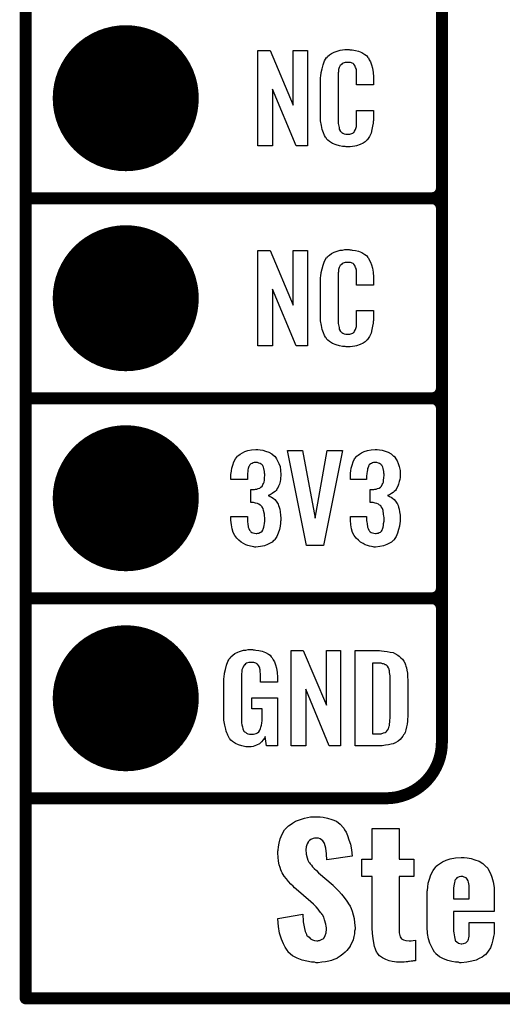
# Model space of a CAD drawing. Extents: x -1.9 to 24.2, y -3.9 to 53.4.
# Tile 1 of 21: x -1.3 to 4.8, y -3.9 to 8.6. Entities that reach past the tile are written whole.
import ezdxf

# ---------------------------------------------------------------- set-up
doc = ezdxf.new("R2010")
doc.units = 0
doc.layers.get('0').update_dxf_attribs({"linetype": 'CONTINUOUS'})
for name, color, linetype in [('gko', 6, 'CONTINUOUS'), ('gto', 2, 'CONTINUOUS'), ('gts', 1, 'CONTINUOUS')]:
    doc.layers.add(name, color=color, linetype=linetype)

# ---------------------------------------------------------------- blocks, each defined once
blk = doc.blocks.new('D29')
at = {"const_width": 0.0762}
blk.add_lwpolyline([(-0.0381, 0, 1), (0.0381, 0, 1)], format="xyb", close=True, dxfattribs=at)
blk = doc.blocks.new('D54')
at = {"const_width": 0.9271}
blk.add_lwpolyline([(-0.46355, 0, 1), (0.46355, 0, 1)], format="xyb", close=True, dxfattribs=at)

msp = doc.modelspace()

# ---------------------------------------------------------------- linework, layer by layer
at = {"layer": 'gko', "color": 6, "const_width": 0.1524}
for points in [[(-1.270003, -3.810008), (-1.270003, 51.054102)], [(-1.270003, -3.810008), (21.590043, -3.810008)]]:
    msp.add_lwpolyline(points, dxfattribs=at)
at = {"layer": 'gto', "color": 2, "const_width": 0.1524}
for points in [[(4.013208, -0.558801), (4.013208, 18.338837)], [(4.013208, 6.477013), (4.013208, 8.763018)], [(-1.270003, 6.350013), (3.886208, 6.350013)], [(-1.270003, 6.350013), (3.886208, 6.350013)], [(3.886208, 6.350013), (3.886208, 6.350013)], [(3.886208, 6.350013), (3.886208, 6.350013)], [(4.013208, 6.223012), (4.013208, 6.223012)], [(4.013208, 6.223012), (4.013208, 6.223012)], [(4.013208, 6.223012), (4.013208, 6.223012)], [(4.013208, 6.223012), (4.013208, 6.223012)], [(4.013208, 3.937008), (4.013208, 6.223012)], [(-1.270003, 3.810008), (3.886208, 3.810008)], [(-1.270003, 3.810008), (3.886208, 3.810008)], [(3.886208, 3.810008), (3.886208, 3.810008)], [(3.886208, 3.810008), (3.886208, 3.810008)], [(4.013208, 3.683007), (4.013208, 3.683007)], [(4.013208, 3.683007), (4.013208, 3.683007)], [(4.013208, 3.683007), (4.013208, 3.683007)], [(4.013208, 3.683007), (4.013208, 3.683007)], [(4.013208, 1.397003), (4.013208, 3.683007)], [(-1.270003, 1.270003), (3.886208, 1.270003)], [(-1.270003, 1.270003), (3.886208, 1.270003)], [(3.886208, 1.270003), (3.886208, 1.270003)], [(3.886208, 1.270003), (3.886208, 1.270003)], [(4.013208, 1.143002), (4.013208, 1.143002)], [(4.013208, 1.143002), (4.013208, 1.143002)], [(4.013208, 1.143002), (4.013208, 1.143002)], [(4.013208, 1.143002), (4.013208, 1.143002)], [(-1.270003, -1.270003), (-0.269241, -1.270003)], [(-1.270003, -1.270003), (3.302007, -1.270003)], [(3.302007, -1.270003), (3.302007, -1.270003)], [(3.302007, -1.270003), (3.302007, -1.270003)]]:
    msp.add_lwpolyline(points, dxfattribs=at)
at = {"layer": 'gto', "color": 2}
for points in [[(2.306325, 7.015494), (2.161544, 7.015494), (1.864364, 7.736855), (1.864364, 7.015494), (1.676403, 7.015494), (1.676403, 8.224536), (1.833884, 8.224536), (2.125984, 7.533655), (2.125984, 8.224536), (2.306325, 8.224536), (2.306325, 7.015494)], [(2.844806, 8.234696), (2.860046, 8.234696), (2.875286, 8.232156), (2.915926, 8.227076), (2.956566, 8.216916), (2.997206, 8.199136), (3.035306, 8.176276), (3.055626, 8.163576), (3.068326, 8.145796), (3.070866, 8.140716), (3.081026, 8.130556), (3.091186, 8.107696), (3.106426, 8.079756), (3.119126, 8.044196), (3.131826, 8.001016), (3.141986, 7.947676), (3.144526, 7.889256), (3.144526, 7.787656), (2.931166, 7.787656), (2.931166, 7.891796), (2.931166, 7.894336), (2.931166, 7.901956), (2.931166, 7.914656), (2.931166, 7.927356), (2.931166, 7.960376), (2.928626, 7.978156), (2.926086, 7.990856), (2.926086, 7.993396), (2.923546, 7.998476), (2.918466, 8.011176), (2.908306, 8.034036), (2.895606, 8.051816), (2.890526, 8.056896), (2.885446, 8.059436), (2.875286, 8.064516), (2.867666, 8.069596), (2.852426, 8.072136), (2.834646, 8.074676), (2.806706, 8.074676), (2.799086, 8.074676), (2.786386, 8.074676), (2.760986, 8.064516), (2.748285, 8.059436), (2.738125, 8.049276), (2.733045, 8.044196), (2.722885, 8.034036), (2.710185, 8.011176), (2.702565, 7.983236), (2.702565, 7.980696), (2.702565, 7.978156), (2.700025, 7.967996), (2.700025, 7.955296), (2.697485, 7.942596), (2.697485, 7.922276), (2.694945, 7.901956), (2.694945, 7.879096), (2.694945, 7.353315), (2.694945, 7.350775), (2.694945, 7.338075), (2.697485, 7.320295), (2.697485, 7.297435), (2.707645, 7.249174), (2.710185, 7.226314), (2.720345, 7.205994), (2.722885, 7.203454), (2.725425, 7.198374), (2.733045, 7.193294), (2.743205, 7.185674), (2.755906, 7.175514), (2.773686, 7.167894), (2.794006, 7.165354), (2.816866, 7.162814), (2.827026, 7.162814), (2.834646, 7.165354), (2.844806, 7.165354), (2.870206, 7.170434), (2.882906, 7.178054), (2.893066, 7.185674), (2.895606, 7.185674), (2.898146, 7.190754), (2.905766, 7.200914), (2.918466, 7.223774), (2.926086, 7.249174), (2.926086, 7.251715), (2.928626, 7.256795), (2.928626, 7.264415), (2.931166, 7.277115), (2.931166, 7.292355), (2.931166, 7.310135), (2.931166, 7.330455), (2.931166, 7.353315), (2.931166, 7.462535), (3.144526, 7.462535), (3.144526, 7.366015), (3.144526, 7.363475), (3.144526, 7.358395), (3.144526, 7.350775), (3.144526, 7.338075), (3.141986, 7.322835), (3.139446, 7.305055), (3.134366, 7.266955), (3.124206, 7.223774), (3.114046, 7.178054), (3.093726, 7.134874), (3.070866, 7.096774), (3.068326, 7.091694), (3.055626, 7.081534), (3.037846, 7.066294), (3.012446, 7.048514), (2.976886, 7.033274), (2.931166, 7.015494), (2.908306, 7.010414), (2.880366, 7.007874), (2.849886, 7.002794), (2.799086, 7.002794), (2.786386, 7.005334), (2.771146, 7.005334), (2.753366, 7.007874), (2.712725, 7.015494), (2.669545, 7.028194), (2.623825, 7.045974), (2.585725, 7.071374), (2.565405, 7.086614), (2.550165, 7.104394), (2.550165, 7.106934), (2.547625, 7.109474), (2.542545, 7.117094), (2.537465, 7.124714), (2.524765, 7.147574), (2.512065, 7.180594), (2.494285, 7.223774), (2.484125, 7.274575), (2.473965, 7.332995), (2.471425, 7.401575), (2.471425, 7.830836), (2.471425, 7.833376), (2.471425, 7.840996), (2.471425, 7.851156), (2.473965, 7.863856), (2.473965, 7.881636), (2.476505, 7.899416), (2.481585, 7.945136), (2.491745, 7.993396), (2.504445, 8.044196), (2.522225, 8.092456), (2.550165, 8.135636), (2.550165, 8.135636), (2.555245, 8.138176), (2.562865, 8.150876), (2.585725, 8.168656), (2.613665, 8.186436), (2.646685, 8.204216), (2.672085, 8.214376), (2.694945, 8.221996), (2.720345, 8.229616), (2.750826, 8.232156), (2.781306, 8.237236), (2.834646, 8.237236), (2.844806, 8.234696)], [(2.306325, 4.475489), (2.161544, 4.475489), (1.864364, 5.19685), (1.864364, 4.475489), (1.676403, 4.475489), (1.676403, 5.684531), (1.833884, 5.684531), (2.125984, 4.99365), (2.125984, 5.684531), (2.306325, 5.684531), (2.306325, 4.475489)], [(2.844806, 5.694691), (2.860046, 5.694691), (2.875286, 5.692151), (2.915926, 5.687071), (2.956566, 5.676911), (2.997206, 5.659131), (3.035306, 5.636271), (3.055626, 5.623571), (3.068326, 5.605791), (3.070866, 5.600711), (3.081026, 5.590551), (3.091186, 5.567691), (3.106426, 5.539751), (3.119126, 5.504191), (3.131826, 5.461011), (3.141986, 5.410211), (3.144526, 5.349251), (3.144526, 5.24765), (2.931166, 5.24765), (2.931166, 5.351791), (2.931166, 5.354331), (2.931166, 5.361951), (2.931166, 5.374651), (2.931166, 5.387351), (2.931166, 5.420371), (2.928626, 5.438151), (2.926086, 5.450851), (2.926086, 5.453391), (2.923546, 5.458471), (2.918466, 5.471171), (2.908306, 5.494031), (2.895606, 5.511811), (2.890526, 5.516891), (2.885446, 5.519431), (2.875286, 5.524511), (2.867666, 5.529591), (2.852426, 5.532131), (2.834646, 5.534671), (2.806706, 5.534671), (2.799086, 5.534671), (2.786386, 5.534671), (2.760986, 5.524511), (2.748285, 5.519431), (2.738125, 5.509271), (2.733045, 5.504191), (2.722885, 5.494031), (2.710185, 5.471171), (2.702565, 5.443231), (2.702565, 5.440691), (2.702565, 5.438151), (2.700025, 5.427991), (2.700025, 5.415291), (2.697485, 5.402591), (2.697485, 5.382271), (2.694945, 5.361951), (2.694945, 5.339091), (2.694945, 4.81331), (2.694945, 4.81077), (2.694945, 4.79807), (2.697485, 4.78029), (2.697485, 4.75743), (2.707645, 4.709169), (2.710185, 4.686309), (2.720345, 4.665989), (2.722885, 4.663449), (2.725425, 4.658369), (2.733045, 4.653289), (2.743205, 4.645669), (2.755906, 4.635509), (2.773686, 4.627889), (2.794006, 4.625349), (2.816866, 4.622809), (2.827026, 4.622809), (2.834646, 4.625349), (2.844806, 4.625349), (2.870206, 4.630429), (2.882906, 4.638049), (2.893066, 4.645669), (2.895606, 4.645669), (2.898146, 4.650749), (2.905766, 4.660909), (2.918466, 4.683769), (2.926086, 4.709169), (2.926086, 4.711709), (2.928626, 4.716789), (2.928626, 4.724409), (2.931166, 4.737109), (2.931166, 4.749809), (2.931166, 4.77013), (2.931166, 4.79045), (2.931166, 4.81331), (2.931166, 4.92253), (3.144526, 4.92253), (3.144526, 4.82601), (3.144526, 4.82347), (3.144526, 4.81839), (3.144526, 4.81077), (3.144526, 4.79807), (3.141986, 4.78283), (3.139446, 4.76505), (3.134366, 4.726949), (3.124206, 4.683769), (3.114046, 4.638049), (3.093726, 4.594869), (3.070866, 4.556769), (3.068326, 4.551689), (3.055626, 4.541529), (3.037846, 4.526289), (3.012446, 4.508509), (2.976886, 4.493269), (2.931166, 4.475489), (2.908306, 4.470409), (2.880366, 4.467869), (2.849886, 4.462789), (2.799086, 4.462789), (2.786386, 4.465329), (2.771146, 4.465329), (2.753366, 4.467869), (2.712725, 4.475489), (2.669545, 4.488189), (2.623825, 4.505969), (2.585725, 4.531369), (2.565405, 4.546609), (2.550165, 4.564389), (2.550165, 4.566929), (2.547625, 4.569469), (2.542545, 4.577089), (2.537465, 4.584709), (2.524765, 4.607569), (2.512065, 4.640589), (2.494285, 4.683769), (2.484125, 4.734569), (2.473965, 4.79299), (2.471425, 4.86157), (2.471425, 5.290831), (2.471425, 5.293371), (2.471425, 5.300991), (2.471425, 5.311151), (2.473965, 5.323851), (2.473965, 5.341631), (2.476505, 5.359411), (2.481585, 5.405131), (2.491745, 5.453391), (2.504445, 5.501651), (2.522225, 5.552451), (2.550165, 5.595631), (2.550165, 5.595631), (2.555245, 5.598171), (2.562865, 5.610871), (2.585725, 5.628651), (2.613665, 5.646431), (2.646685, 5.664211), (2.672085, 5.674371), (2.694945, 5.681991), (2.720345, 5.689611), (2.750826, 5.692151), (2.781306, 5.697231), (2.834646, 5.697231), (2.844806, 5.694691)], [(1.676403, 3.157226), (1.706883, 3.154686), (1.739903, 3.149606), (1.775464, 3.136906), (1.816104, 3.124206), (1.854204, 3.103886), (1.887224, 3.075946), (1.892304, 3.073406), (1.899924, 3.063246), (1.912624, 3.040386), (1.927864, 3.014986), (1.943104, 2.981966), (1.958344, 2.943866), (1.965964, 2.893066), (1.968504, 2.839726), (1.968504, 2.834646), (1.968504, 2.821946), (1.965964, 2.801626), (1.963424, 2.778766), (1.958344, 2.750826), (1.950724, 2.720345), (1.938024, 2.692405), (1.925324, 2.664465), (1.922784, 2.661925), (1.917704, 2.651765), (1.907544, 2.639065), (1.894844, 2.626365), (1.877064, 2.611125), (1.859284, 2.598425), (1.833884, 2.583185), (1.808484, 2.573025), (1.811024, 2.573025), (1.821184, 2.570485), (1.833884, 2.562865), (1.851664, 2.552705), (1.869444, 2.540005), (1.892304, 2.522225), (1.910084, 2.501905), (1.927864, 2.476505), (1.927864, 2.476505), (1.932944, 2.466345), (1.940564, 2.448565), (1.948184, 2.428245), (1.955804, 2.400305), (1.960884, 2.367285), (1.965964, 2.326645), (1.968504, 2.286005), (1.968504, 2.283465), (1.968504, 2.278385), (1.968504, 2.268225), (1.968504, 2.258065), (1.965964, 2.242824), (1.963424, 2.225044), (1.958344, 2.186944), (1.950724, 2.141224), (1.935484, 2.098044), (1.917704, 2.054864), (1.892304, 2.014224), (1.889764, 2.009144), (1.877064, 2.001524), (1.859284, 1.983744), (1.833884, 1.968504), (1.800864, 1.950724), (1.760224, 1.935484), (1.709423, 1.925324), (1.653543, 1.920244), (1.640843, 1.920244), (1.625603, 1.922784), (1.605283, 1.925324), (1.582423, 1.930404), (1.551943, 1.940564), (1.524003, 1.948184), (1.496063, 1.963424), (1.465583, 1.981204), (1.437643, 2.006604), (1.409703, 2.032004), (1.386843, 2.067564), (1.363983, 2.103124), (1.351283, 2.151384), (1.341123, 2.202184), (1.336043, 2.263145), (1.336043, 2.306325), (1.544323, 2.306325), (1.544323, 2.270765), (1.544323, 2.265685), (1.544323, 2.258065), (1.546863, 2.237744), (1.549403, 2.219964), (1.554483, 2.174244), (1.562103, 2.153924), (1.569723, 2.133604), (1.572263, 2.133604), (1.574803, 2.128524), (1.582423, 2.120904), (1.587503, 2.113284), (1.600203, 2.105664), (1.615443, 2.100584), (1.635763, 2.095504), (1.656083, 2.092964), (1.666243, 2.092964), (1.676403, 2.095504), (1.689103, 2.098044), (1.704343, 2.103124), (1.717043, 2.110744), (1.732283, 2.123444), (1.739903, 2.136144), (1.739903, 2.138684), (1.744983, 2.146304), (1.747523, 2.159004), (1.752604, 2.171704), (1.757684, 2.194564), (1.760224, 2.217424), (1.765304, 2.247904), (1.765304, 2.280925), (1.765304, 2.286005), (1.765304, 2.296165), (1.762764, 2.313945), (1.760224, 2.336805), (1.750064, 2.382525), (1.742443, 2.407925), (1.732283, 2.428245), (1.729743, 2.430785), (1.724663, 2.438405), (1.717043, 2.446025), (1.706883, 2.453645), (1.691643, 2.466345), (1.673863, 2.473965), (1.648463, 2.479045), (1.623063, 2.484125), (1.587503, 2.484125), (1.587503, 2.651765), (1.633223, 2.651765), (1.645923, 2.654305), (1.663703, 2.656845), (1.681483, 2.661925), (1.701803, 2.669545), (1.717043, 2.679705), (1.732283, 2.694945), (1.734823, 2.697485), (1.737363, 2.700025), (1.739903, 2.712725), (1.747523, 2.727965), (1.755144, 2.745745), (1.760224, 2.771146), (1.762764, 2.799086), (1.765304, 2.832106), (1.765304, 2.837186), (1.765304, 2.847346), (1.762764, 2.860046), (1.762764, 2.877826), (1.752604, 2.915926), (1.747523, 2.936246), (1.739903, 2.951486), (1.739903, 2.954026), (1.734823, 2.959106), (1.727203, 2.966726), (1.719583, 2.974346), (1.706883, 2.979426), (1.691643, 2.987046), (1.673863, 2.992126), (1.651003, 2.994666), (1.643383, 2.994666), (1.630683, 2.992126), (1.617983, 2.989586), (1.605283, 2.981966), (1.590043, 2.976886), (1.577343, 2.964186), (1.567183, 2.948946), (1.567183, 2.946406), (1.564643, 2.943866), (1.559563, 2.931166), (1.554483, 2.918466), (1.551943, 2.900686), (1.549403, 2.880366), (1.546863, 2.852426), (1.544323, 2.821946), (1.544323, 2.778766), (1.336043, 2.778766), (1.336043, 2.834646), (1.336043, 2.837186), (1.336043, 2.842266), (1.336043, 2.849886), (1.338583, 2.860046), (1.341123, 2.887986), (1.346203, 2.923546), (1.358903, 2.961646), (1.371603, 3.002286), (1.391923, 3.040386), (1.419863, 3.073406), (1.424943, 3.078486), (1.435103, 3.088646), (1.452883, 3.101346), (1.480823, 3.116586), (1.513843, 3.134366), (1.551943, 3.144526), (1.597663, 3.154686), (1.651003, 3.159766), (1.666243, 3.159766), (1.676403, 3.157226)], [(2.512065, 1.938024), (2.296165, 1.938024), (2.052324, 3.144526), (2.245364, 3.144526), (2.405385, 2.288545), (2.555245, 3.144526), (2.753366, 3.144526), (2.512065, 1.938024)], [(3.192786, 3.157226), (3.220726, 3.154686), (3.253747, 3.149606), (3.291847, 3.136906), (3.332487, 3.124206), (3.368047, 3.103886), (3.401067, 3.075946), (3.406147, 3.073406), (3.416307, 3.063246), (3.429007, 3.040386), (3.444247, 3.014986), (3.459487, 2.981966), (3.472187, 2.943866), (3.482347, 2.893066), (3.484887, 2.839726), (3.484887, 2.834646), (3.484887, 2.821946), (3.482347, 2.801626), (3.479807, 2.778766), (3.472187, 2.750826), (3.464567, 2.720345), (3.454407, 2.692405), (3.439167, 2.664465), (3.436627, 2.661925), (3.431547, 2.651765), (3.423927, 2.639065), (3.408687, 2.626365), (3.393447, 2.611125), (3.373127, 2.598425), (3.350267, 2.583185), (3.324867, 2.573025), (3.327407, 2.573025), (3.337567, 2.570485), (3.350267, 2.562865), (3.368047, 2.552705), (3.385827, 2.540005), (3.406147, 2.522225), (3.426467, 2.501905), (3.441707, 2.476505), (3.444247, 2.476505), (3.449327, 2.466345), (3.456947, 2.448565), (3.462027, 2.428245), (3.469647, 2.400305), (3.477267, 2.367285), (3.482347, 2.326645), (3.484887, 2.286005), (3.484887, 2.283465), (3.484887, 2.278385), (3.484887, 2.268225), (3.484887, 2.258065), (3.482347, 2.242824), (3.479807, 2.225044), (3.474727, 2.186944), (3.464567, 2.141224), (3.451867, 2.098044), (3.431547, 2.054864), (3.406147, 2.014224), (3.403607, 2.009144), (3.393447, 2.001524), (3.373127, 1.983744), (3.347727, 1.968504), (3.314707, 1.950724), (3.274067, 1.935484), (3.225806, 1.925324), (3.169926, 1.920244), (3.154686, 1.920244), (3.141986, 1.922784), (3.119126, 1.925324), (3.096266, 1.930404), (3.068326, 1.940564), (3.040386, 1.948184), (3.012446, 1.963424), (2.981966, 1.981204), (2.954026, 2.006604), (2.926086, 2.032004), (2.900686, 2.067564), (2.880366, 2.103124), (2.867666, 2.151384), (2.857506, 2.202184), (2.852426, 2.263145), (2.852426, 2.306325), (3.058166, 2.306325), (3.058166, 2.270765), (3.058166, 2.265685), (3.058166, 2.258065), (3.060706, 2.237744), (3.063246, 2.219964), (3.070866, 2.174244), (3.078486, 2.153924), (3.086106, 2.133604), (3.086106, 2.133604), (3.088646, 2.128524), (3.096266, 2.120904), (3.103886, 2.113284), (3.116586, 2.105664), (3.131826, 2.100584), (3.149606, 2.095504), (3.172466, 2.092964), (3.180086, 2.092964), (3.192786, 2.095504), (3.205486, 2.098044), (3.218186, 2.103124), (3.233426, 2.110744), (3.246126, 2.123444), (3.256287, 2.136144), (3.256287, 2.138684), (3.261367, 2.146304), (3.263907, 2.159004), (3.268987, 2.171704), (3.274067, 2.194564), (3.274067, 2.217424), (3.279147, 2.247904), (3.279147, 2.280925), (3.279147, 2.286005), (3.279147, 2.296165), (3.276607, 2.313945), (3.274067, 2.336805), (3.266447, 2.382525), (3.258827, 2.407925), (3.246126, 2.428245), (3.243586, 2.430785), (3.241046, 2.438405), (3.233426, 2.446025), (3.220726, 2.453645), (3.208026, 2.466345), (3.187706, 2.473965), (3.164846, 2.479045), (3.139446, 2.484125), (3.103886, 2.484125), (3.103886, 2.651765), (3.149606, 2.651765), (3.162306, 2.654305), (3.180086, 2.656845), (3.197866, 2.661925), (3.215646, 2.669545), (3.233426, 2.679705), (3.246126, 2.694945), (3.248666, 2.697485), (3.251207, 2.700025), (3.256287, 2.712725), (3.263907, 2.727965), (3.271527, 2.745745), (3.274067, 2.771146), (3.276607, 2.799086), (3.279147, 2.832106), (3.279147, 2.837186), (3.279147, 2.847346), (3.276607, 2.860046), (3.276607, 2.877826), (3.268987, 2.915926), (3.263907, 2.936246), (3.253747, 2.951486), (3.253747, 2.954026), (3.248666, 2.959106), (3.243586, 2.966726), (3.235966, 2.974346), (3.223266, 2.979426), (3.208026, 2.987046), (3.187706, 2.992126), (3.167386, 2.994666), (3.157226, 2.994666), (3.147066, 2.992126), (3.134366, 2.989586), (3.119126, 2.981966), (3.106426, 2.976886), (3.091186, 2.964186), (3.083566, 2.948946), (3.083566, 2.946406), (3.081026, 2.943866), (3.075946, 2.931166), (3.070866, 2.918466), (3.068326, 2.900686), (3.063246, 2.880366), (3.060706, 2.852426), (3.058166, 2.821946), (3.058166, 2.778766), (2.852426, 2.778766), (2.852426, 2.834646), (2.852426, 2.837186), (2.852426, 2.842266), (2.852426, 2.849886), (2.854966, 2.860046), (2.857506, 2.887986), (2.862586, 2.923546), (2.872746, 2.961646), (2.887986, 3.002286), (2.905766, 3.040386), (2.933706, 3.073406), (2.938786, 3.078486), (2.951486, 3.088646), (2.966726, 3.101346), (2.994666, 3.116586), (3.027686, 3.134366), (3.068326, 3.144526), (3.114046, 3.154686), (3.167386, 3.159766), (3.180086, 3.159766), (3.192786, 3.157226)], [(1.617983, 0.614681), (1.635763, 0.614681), (1.651003, 0.612141), (1.689103, 0.607061), (1.732283, 0.596901), (1.772924, 0.579121), (1.813564, 0.558801), (1.831344, 0.546101), (1.846584, 0.528321), (1.849124, 0.523241), (1.859284, 0.513081), (1.869444, 0.490221), (1.887224, 0.462281), (1.899924, 0.424181), (1.912624, 0.381001), (1.922784, 0.327661), (1.925324, 0.266701), (1.925324, 0.2032), (1.711963, 0.2032), (1.711963, 0.269241), (1.711963, 0.271781), (1.711963, 0.281941), (1.711963, 0.294641), (1.711963, 0.307341), (1.706883, 0.340361), (1.706883, 0.360681), (1.704343, 0.373381), (1.704343, 0.375921), (1.701803, 0.381001), (1.701803, 0.388621), (1.696723, 0.396241), (1.686563, 0.416561), (1.671323, 0.434341), (1.666243, 0.436881), (1.658623, 0.441961), (1.651003, 0.447041), (1.640843, 0.449581), (1.625603, 0.454661), (1.612903, 0.454661), (1.582423, 0.454661), (1.574803, 0.454661), (1.562103, 0.454661), (1.534163, 0.444501), (1.521463, 0.436881), (1.511303, 0.426721), (1.506223, 0.424181), (1.496063, 0.408941), (1.485903, 0.388621), (1.475743, 0.360681), (1.475743, 0.358141), (1.475743, 0.353061), (1.473203, 0.342901), (1.473203, 0.330201), (1.470663, 0.314961), (1.470663, 0.297181), (1.468123, 0.274321), (1.468123, 0.251461), (1.468123, -0.254001), (1.468123, -0.259081), (1.468123, -0.269241), (1.470663, -0.289561), (1.470663, -0.312421), (1.475743, -0.335281), (1.480823, -0.360681), (1.485903, -0.388621), (1.493523, -0.408941), (1.496063, -0.411481), (1.498603, -0.416561), (1.508763, -0.424181), (1.518923, -0.431801), (1.531623, -0.441961), (1.551943, -0.452121), (1.572263, -0.454661), (1.597663, -0.457201), (1.610363, -0.457201), (1.623063, -0.454661), (1.640843, -0.452121), (1.656083, -0.447041), (1.673863, -0.436881), (1.689103, -0.424181), (1.701803, -0.406401), (1.704343, -0.403861), (1.706883, -0.396241), (1.709423, -0.383541), (1.717043, -0.365761), (1.722123, -0.342901), (1.727203, -0.314961), (1.729743, -0.281941), (1.732283, -0.24384), (1.732283, -0.13208), (1.602743, -0.13208), (1.602743, 0.00762), (1.927864, 0.00762), (1.927864, -0.604521), (1.785624, -0.604521), (1.770384, -0.485141), (1.770384, -0.487681), (1.770384, -0.490221), (1.760224, -0.508001), (1.744983, -0.528321), (1.724663, -0.551181), (1.696723, -0.576581), (1.661163, -0.596901), (1.617983, -0.612141), (1.592583, -0.614681), (1.567183, -0.617221), (1.551943, -0.617221), (1.539243, -0.614681), (1.524003, -0.614681), (1.508763, -0.612141), (1.473203, -0.604521), (1.430023, -0.591821), (1.391923, -0.574041), (1.353823, -0.548641), (1.333503, -0.533401), (1.320803, -0.515621), (1.320803, -0.513081), (1.318263, -0.510541), (1.313183, -0.502921), (1.308103, -0.495301), (1.303023, -0.485141), (1.297943, -0.469901), (1.290323, -0.454661), (1.282703, -0.436881), (1.275083, -0.416561), (1.270003, -0.391161), (1.257303, -0.340361), (1.247142, -0.276861), (1.244602, -0.20574), (1.244602, 0.20066), (1.244602, 0.2032), (1.244602, 0.20828), (1.244602, 0.21844), (1.247142, 0.23368), (1.247142, 0.251461), (1.249682, 0.269241), (1.254763, 0.317501), (1.264923, 0.365761), (1.277623, 0.419101), (1.297943, 0.467361), (1.308103, 0.490221), (1.323343, 0.513081), (1.323343, 0.515621), (1.328423, 0.515621), (1.336043, 0.528321), (1.358903, 0.546101), (1.386843, 0.566421), (1.422403, 0.584201), (1.445263, 0.594361), (1.468123, 0.601981), (1.493523, 0.609601), (1.524003, 0.612141), (1.554483, 0.617221), (1.607823, 0.617221), (1.617983, 0.614681)], [(2.727965, -0.604521), (2.583185, -0.604521), (2.286005, 0.11684), (2.286005, -0.604521), (2.098044, -0.604521), (2.098044, 0.604521), (2.252985, 0.604521), (2.547625, -0.08636), (2.547625, 0.604521), (2.727965, 0.604521), (2.727965, -0.604521)], [(3.246126, 0.601981), (3.279147, 0.599441), (3.317247, 0.594361), (3.355347, 0.586741), (3.393447, 0.579121), (3.426467, 0.563881), (3.431547, 0.561341), (3.439167, 0.556261), (3.454407, 0.548641), (3.472187, 0.533401), (3.492507, 0.515621), (3.512827, 0.495301), (3.530607, 0.469901), (3.545847, 0.441961), (3.548387, 0.436881), (3.550927, 0.426721), (3.556007, 0.408941), (3.563627, 0.386081), (3.568707, 0.355601), (3.576327, 0.317501), (3.578867, 0.274321), (3.581407, 0.2286), (3.581407, -0.21082), (3.581407, -0.21336), (3.581407, -0.21844), (3.581407, -0.22606), (3.581407, -0.23622), (3.578867, -0.261621), (3.576327, -0.292101), (3.571247, -0.327661), (3.566167, -0.363221), (3.556007, -0.401321), (3.545847, -0.434341), (3.543307, -0.439421), (3.538227, -0.449581), (3.528067, -0.462281), (3.517907, -0.482601), (3.500127, -0.502921), (3.482347, -0.523241), (3.456947, -0.543561), (3.429007, -0.561341), (3.423927, -0.563881), (3.413767, -0.568961), (3.395987, -0.576581), (3.368047, -0.581661), (3.337567, -0.589281), (3.299467, -0.596901), (3.253747, -0.601981), (3.205486, -0.604521), (2.910846, -0.604521), (2.910846, 0.604521), (3.220726, 0.604521), (3.246126, 0.601981)], [(3.223266, 0.447041), (3.131826, 0.447041), (3.131826, -0.452121), (3.213106, -0.452121), (3.225806, -0.449581), (3.241046, -0.449581), (3.274067, -0.439421), (3.291847, -0.434341), (3.307087, -0.424181), (3.307087, -0.424181), (3.309627, -0.421641), (3.322327, -0.406401), (3.337567, -0.386081), (3.340107, -0.370841), (3.345187, -0.355601), (3.345187, -0.353061), (3.347727, -0.345441), (3.347727, -0.335281), (3.350267, -0.322581), (3.352807, -0.302261), (3.352807, -0.279401), (3.355347, -0.251461), (3.355347, -0.22098), (3.355347, 0.2413), (3.355347, 0.24638), (3.355347, 0.256541), (3.355347, 0.269241), (3.355347, 0.287021), (3.350267, 0.327661), (3.347727, 0.347981), (3.345187, 0.363221), (3.345187, 0.365761), (3.342647, 0.370841), (3.340107, 0.378461), (3.337567, 0.388621), (3.322327, 0.408941), (3.312167, 0.419101), (3.302007, 0.424181), (3.299467, 0.424181), (3.294387, 0.426721), (3.286767, 0.431801), (3.274067, 0.436881), (3.261367, 0.439421), (3.243586, 0.444501), (3.223266, 0.447041)], [(2.466345, -1.506223), (2.506985, -1.508763), (2.560325, -1.521463), (2.616205, -1.539243), (2.674625, -1.562103), (2.722885, -1.597663), (2.766066, -1.643383), (2.768606, -1.651003), (2.778766, -1.668783), (2.796546, -1.699263), (2.814326, -1.742443), (2.832106, -1.795784), (2.852426, -1.854204), (2.867666, -1.925324), (2.875286, -2.006604), (2.552705, -2.052324), (2.552705, -2.044704), (2.552705, -2.026924), (2.550165, -2.004064), (2.550165, -1.976124), (2.540005, -1.905004), (2.532385, -1.871984), (2.522225, -1.844044), (2.522225, -1.841504), (2.519685, -1.833884), (2.512065, -1.823724), (2.501905, -1.808484), (2.486665, -1.795784), (2.468885, -1.785624), (2.448565, -1.778004), (2.420625, -1.775464), (2.410465, -1.775464), (2.395225, -1.778004), (2.379985, -1.780544), (2.349505, -1.793244), (2.331725, -1.805944), (2.316485, -1.821184), (2.316485, -1.823724), (2.313945, -1.826264), (2.303785, -1.849124), (2.288545, -1.884684), (2.286005, -1.925324), (2.286005, -1.930404), (2.286005, -1.940564), (2.288545, -1.958344), (2.288545, -1.978664), (2.303785, -2.026924), (2.311405, -2.057404), (2.324105, -2.080264), (2.329185, -2.085344), (2.331725, -2.090424), (2.341885, -2.103124), (2.357125, -2.120904), (2.369825, -2.141224), (2.392685, -2.161544), (2.420625, -2.186944), (2.448565, -2.214884), (2.631445, -2.374905), (2.639065, -2.379985), (2.651765, -2.395225), (2.677165, -2.420625), (2.705105, -2.451105), (2.738125, -2.486665), (2.771146, -2.529845), (2.806706, -2.575565), (2.834646, -2.621285), (2.839726, -2.626365), (2.847346, -2.641605), (2.860046, -2.669545), (2.875286, -2.702565), (2.885446, -2.748285), (2.898146, -2.796546), (2.905766, -2.852426), (2.910846, -2.913386), (2.910846, -2.921006), (2.910846, -2.933706), (2.905766, -2.959106), (2.903226, -2.989586), (2.895606, -3.025146), (2.885446, -3.065786), (2.870206, -3.106426), (2.849886, -3.144526), (2.847346, -3.149606), (2.839726, -3.162306), (2.824486, -3.180086), (2.806706, -3.202946), (2.786386, -3.225806), (2.755906, -3.251207), (2.722885, -3.276607), (2.684785, -3.302007), (2.679705, -3.304547), (2.667005, -3.307087), (2.641605, -3.317247), (2.613665, -3.329947), (2.578105, -3.340107), (2.534925, -3.347727), (2.489205, -3.352807), (2.440945, -3.357887), (2.415545, -3.357887), (2.397765, -3.352807), (2.377445, -3.352807), (2.357125, -3.350267), (2.298705, -3.340107), (2.240284, -3.324867), (2.176784, -3.302007), (2.115824, -3.268987), (2.062484, -3.223266), (2.059944, -3.215646), (2.047244, -3.197866), (2.024384, -3.162306), (2.001524, -3.116586), (1.976124, -3.058166), (1.953264, -2.984506), (1.940564, -2.898146), (1.932944, -2.849886), (1.930404, -2.796546), (2.247904, -2.743205), (2.247904, -2.748285), (2.247904, -2.750826), (2.247904, -2.771146), (2.250445, -2.804166), (2.252985, -2.839726), (2.260605, -2.880366), (2.268225, -2.923546), (2.278385, -2.961646), (2.293625, -2.997206), (2.296165, -3.002286), (2.298705, -3.012446), (2.311405, -3.022606), (2.329185, -3.035306), (2.346965, -3.053086), (2.369825, -3.065786), (2.395225, -3.075946), (2.425705, -3.078486), (2.438405, -3.078486), (2.448565, -3.075946), (2.461265, -3.075946), (2.494285, -3.060706), (2.506985, -3.053086), (2.519685, -3.040386), (2.519685, -3.035306), (2.522225, -3.032766), (2.532385, -3.012446), (2.542545, -2.976886), (2.547625, -2.933706), (2.547625, -2.931166), (2.547625, -2.915926), (2.542545, -2.895606), (2.540005, -2.870206), (2.524765, -2.811786), (2.514605, -2.778766), (2.496825, -2.750826), (2.494285, -2.748285), (2.489205, -2.735585), (2.476505, -2.722885), (2.461265, -2.702565), (2.440945, -2.677165), (2.415545, -2.649225), (2.385065, -2.616205), (2.349505, -2.585725), (2.161544, -2.423165), (2.159004, -2.420625), (2.143764, -2.405385), (2.123444, -2.385065), (2.095504, -2.359665), (2.067564, -2.326645), (2.039624, -2.293625), (2.011684, -2.258065), (1.986284, -2.217424), (1.983744, -2.214884), (1.978664, -2.199644), (1.968504, -2.179324), (1.958344, -2.148844), (1.948184, -2.113284), (1.940564, -2.067564), (1.932944, -2.016764), (1.930404, -1.965964), (1.930404, -1.960884), (1.930404, -1.953264), (1.930404, -1.943104), (1.932944, -1.930404), (1.938024, -1.887224), (1.948184, -1.838964), (1.960884, -1.785624), (1.986284, -1.724663), (2.016764, -1.671323), (2.059944, -1.623063), (2.067564, -1.617983), (2.085344, -1.605283), (2.115824, -1.584963), (2.156464, -1.562103), (2.207264, -1.541783), (2.270765, -1.521463), (2.346965, -1.506223), (2.425705, -1.503683), (2.451105, -1.503683), (2.466345, -1.506223)], [(3.469647, -2.042164), (3.657607, -2.042164), (3.657607, -2.263145), (3.469647, -2.263145), (3.469647, -2.966726), (3.469647, -2.969266), (3.469647, -2.976886), (3.474727, -2.997206), (3.484887, -3.030226), (3.502667, -3.053086), (3.510287, -3.058166), (3.528067, -3.065786), (3.556007, -3.075946), (3.596647, -3.078486), (3.622047, -3.078486), (3.647447, -3.075946), (3.677927, -3.070866), (3.677927, -3.335027), (3.652527, -3.335027), (3.639827, -3.340107), (3.622047, -3.340107), (3.601727, -3.342647), (3.591567, -3.342647), (3.576327, -3.347727), (3.558547, -3.347727), (3.533147, -3.350267), (3.439167, -3.350267), (3.413767, -3.347727), (3.383287, -3.342647), (3.342647, -3.332487), (3.302007, -3.317247), (3.258827, -3.296927), (3.223266, -3.268987), (3.192786, -3.233426), (3.187706, -3.225806), (3.180086, -3.213106), (3.169926, -3.187706), (3.159766, -3.152146), (3.149606, -3.106426), (3.139446, -3.050546), (3.131826, -2.987046), (3.129286, -2.915926), (3.129286, -2.263145), (2.997206, -2.263145), (2.997206, -2.042164), (3.129286, -2.042164), (3.129286, -1.653543), (3.469647, -1.653543), (3.469647, -2.042164)], [(4.333249, -2.026924), (4.384049, -2.034544), (4.432309, -2.049784), (4.485649, -2.070104), (4.533909, -2.098044), (4.577089, -2.138684), (4.582169, -2.143764), (4.594869, -2.159004), (4.610109, -2.186944), (4.630429, -2.225044), (4.648209, -2.270765), (4.665989, -2.331725), (4.676149, -2.402845), (4.678689, -2.484125), (4.678689, -2.707645), (4.160528, -2.707645), (4.160528, -2.926086), (4.160528, -2.931166), (4.160528, -2.941326), (4.160528, -2.959106), (4.165608, -2.979426), (4.173228, -3.030226), (4.175768, -3.050546), (4.183388, -3.070866), (4.183388, -3.075946), (4.185928, -3.078486), (4.201168, -3.093726), (4.224028, -3.111506), (4.239268, -3.114046), (4.259589, -3.116586), (4.267209, -3.116586), (4.287529, -3.114046), (4.315469, -3.103886), (4.338329, -3.086106), (4.340869, -3.078486), (4.345949, -3.070866), (4.351029, -3.058166), (4.356109, -3.042926), (4.358649, -3.022606), (4.361189, -3.002286), (4.361189, -2.971806), (4.361189, -2.847346), (4.676149, -2.847346), (4.676149, -2.959106), (4.676149, -2.961646), (4.676149, -2.966726), (4.676149, -2.976886), (4.676149, -2.989586), (4.668529, -3.025146), (4.660909, -3.068326), (4.648209, -3.116586), (4.630429, -3.167386), (4.602489, -3.213106), (4.566929, -3.256287), (4.564389, -3.258827), (4.546609, -3.268987), (4.523749, -3.286767), (4.488189, -3.304547), (4.447549, -3.324867), (4.394209, -3.340107), (4.330709, -3.352807), (4.259589, -3.357887), (4.239268, -3.357887), (4.224028, -3.352807), (4.185928, -3.350267), (4.140208, -3.342647), (4.086868, -3.329947), (4.033528, -3.307087), (3.982728, -3.284227), (3.937008, -3.243586), (3.931928, -3.238506), (3.919228, -3.223266), (3.901448, -3.195326), (3.883668, -3.159766), (3.860808, -3.111506), (3.843028, -3.053086), (3.830328, -2.987046), (3.825248, -2.908306), (3.825248, -2.471425), (3.825248, -2.468885), (3.825248, -2.461265), (3.825248, -2.451105), (3.830328, -2.435865), (3.832868, -2.397765), (3.840488, -2.349505), (3.855728, -2.296165), (3.873508, -2.240284), (3.901448, -2.186944), (3.937008, -2.138684), (3.942088, -2.133604), (3.957328, -2.120904), (3.982728, -2.103124), (4.020828, -2.077724), (4.066548, -2.057404), (4.119888, -2.039624), (4.185928, -2.024384), (4.259589, -2.021844), (4.295149, -2.021844), (4.333249, -2.026924)], [(4.277369, -2.263145), (4.251969, -2.263145), (4.231648, -2.268225), (4.203708, -2.280925), (4.193548, -2.293625), (4.183388, -2.306325), (4.178308, -2.313945), (4.175768, -2.324105), (4.173228, -2.339345), (4.168148, -2.359665), (4.165608, -2.379985), (4.160528, -2.413005), (4.160528, -2.448565), (4.160528, -2.547625), (4.361189, -2.547625), (4.361189, -2.423165), (4.361189, -2.420625), (4.361189, -2.407925), (4.361189, -2.395225), (4.358649, -2.377445), (4.351029, -2.334265), (4.345949, -2.316485), (4.338329, -2.303785), (4.338329, -2.298705), (4.333249, -2.296165), (4.320549, -2.280925), (4.295149, -2.270765), (4.277369, -2.263145)]]:
    msp.add_lwpolyline(points, dxfattribs=at)
at = {"layer": 'gto', "color": 2, "const_width": 0.1524}
for points in [[(3.886208, 6.350013, 0.414214), (4.013208, 6.477013)], [(4.013208, 6.223012, 0.414214), (3.886208, 6.350013)], [(4.013208, 6.223012, 0.414214), (3.886208, 6.350013)], [(3.886208, 3.810008, 0.414214), (4.013208, 3.937008)], [(4.013208, 3.683007, 0.414214), (3.886208, 3.810008)], [(4.013208, 3.683007, 0.414214), (3.886208, 3.810008)], [(3.886208, 1.270003, 0.414214), (4.013208, 1.397003)], [(4.013208, 1.143002, 0.414214), (3.886208, 1.270003)], [(4.013208, 1.143002, 0.414214), (3.886208, 1.270003)], [(3.302007, -1.270003, 0.414214), (4.013208, -0.558801)]]:
    msp.add_lwpolyline(points, format="xyb", dxfattribs=at)

# ---------------------------------------------------------------- block references
at = {"layer": 'gko'}
msp.add_blockref('D29', (-1.270003, -3.810008), dxfattribs=at)
msp.add_blockref('D29', (-1.270003, -3.810008), dxfattribs=at)
at = {"layer": 'gto'}
for p in [(4.013208, 6.477013), (4.013208, 6.477013), (-1.270003, 6.350013), (-1.270003, 6.350013), (3.886208, 6.350013), (3.886208, 6.350013), (3.886208, 6.350013), (3.886208, 6.350013), (3.886208, 6.350013), (3.886208, 6.350013), (3.886208, 6.350013), (4.013208, 6.223012), (4.013208, 6.223012), (4.013208, 6.223012), (4.013208, 6.223012), (4.013208, 6.223012), (4.013208, 6.223012), (4.013208, 6.223012), (4.013208, 3.937008), (4.013208, 3.937008), (-1.270003, 3.810008), (-1.270003, 3.810008), (3.886208, 3.810008), (3.886208, 3.810008), (3.886208, 3.810008), (3.886208, 3.810008), (3.886208, 3.810008), (3.886208, 3.810008), (3.886208, 3.810008), (4.013208, 3.683007), (4.013208, 3.683007), (4.013208, 3.683007), (4.013208, 3.683007), (4.013208, 3.683007), (4.013208, 3.683007), (4.013208, 3.683007), (4.013208, 1.397003), (4.013208, 1.397003), (-1.270003, 1.270003), (-1.270003, 1.270003), (3.886208, 1.270003), (3.886208, 1.270003), (3.886208, 1.270003), (3.886208, 1.270003), (3.886208, 1.270003), (3.886208, 1.270003), (3.886208, 1.270003), (4.013208, 1.143002), (4.013208, 1.143002), (4.013208, 1.143002), (4.013208, 1.143002), (4.013208, 1.143002), (4.013208, 1.143002), (4.013208, -0.558801), (4.013208, -0.558801), (-1.270003, -1.270003), (-1.270003, -1.270003), (-0.269241, -1.270003), (3.302007, -1.270003), (3.302007, -1.270003), (3.302007, -1.270003), (3.302007, -1.270003)]:
    msp.add_blockref('D29', p, dxfattribs=at)
at = {"layer": 'gts'}
for p in [(0, 7.620015), (0, 5.08001), (0, 2.540005), (0, 0)]:
    msp.add_blockref('D54', p, dxfattribs=at)

doc.saveas('drawing.dxf')
